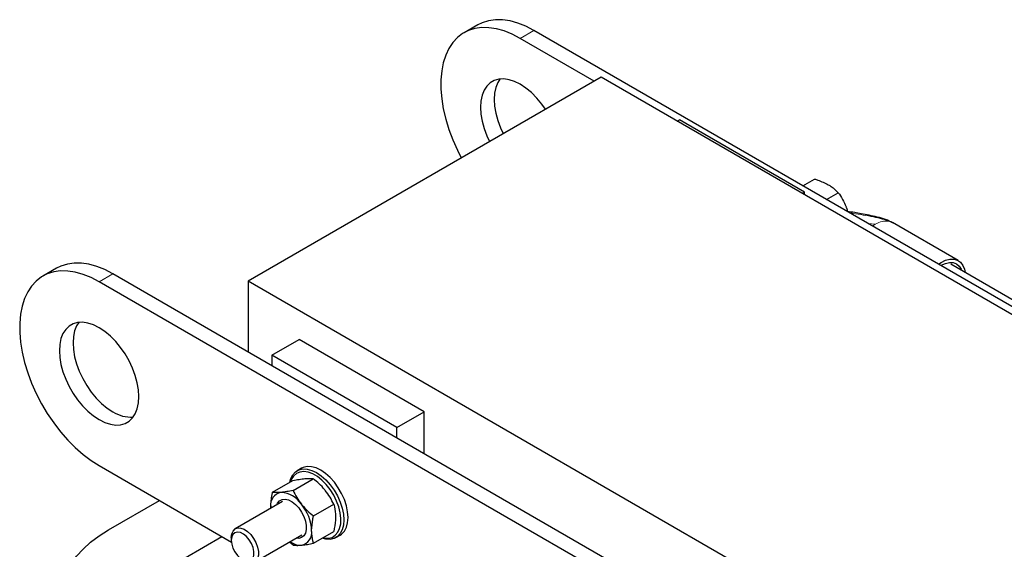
# Model space of a CAD drawing. Header units: millimetres. Extents: x 5 to 418, y 2 to 292.
# Tile 17 of 31: x 229 to 260, y 122 to 139. Entities that reach past the tile are written whole.
import ezdxf

# ---------------------------------------------------------------- set-up
doc = ezdxf.new("R2010")
doc.units = ezdxf.units.MM

msp = doc.modelspace()

# ---------------------------------------------------------------- linework, layer by layer
at = {"color": 7, "linetype": 'Continuous', "lineweight": 25}
for p, q in [((243.282, 138.6339), (242.8578, 138.3889)), ((287.1047, 114.1724), (245.0319, 138.4606)), ((246.9055, 136.8891), (244.6076, 138.2157)), ((247.1178, 137.0117), (236.1365, 130.6722)), ((282.4732, 116.6015), (247.1178, 137.0117)), ((249.4868, 135.6441), (249.5574, 135.6848)), ((253.4464, 133.4397), (249.5574, 135.6848)), ((253.3975, 133.6312), (253.7646, 133.8431)), ((253.3759, 133.399), (253.4464, 133.4397)), ((253.4464, 133.3582), (253.4464, 133.4397)), ((254.1324, 133.207), (254.4995, 133.4189)), ((258.2322, 131.3061), (256.1815, 132.4899)), ((260.6604, 129.6562), (257.9992, 131.1925)), ((230.1793, 131.0698), (229.7551, 130.8249)), ((274.002, 106.6084), (231.9292, 130.8966)), ((273.5778, 106.3635), (231.5049, 130.6516)), ((271.4918, 110.262), (236.1365, 130.6722)), ((236.1365, 130.6722), (236.1365, 128.4677)), ((236.8789, 128.3657), (237.7275, 128.8556)), ((241.6166, 126.6105), (237.7275, 128.8556)), ((240.768, 126.1206), (236.8789, 128.3657)), ((236.8789, 128.3657), (236.8789, 128.0391)), ((240.768, 126.1206), (241.6166, 126.6105)), ((241.6166, 125.3042), (241.6166, 126.6105)), ((240.768, 125.794), (240.768, 126.1206)), ((231.5049, 124.9359), (235.6198, 122.5604)), ((237.7993, 124.853), (237.6667, 124.7765)), ((236.9004, 124.1076), (237.5292, 124.4706)), ((237.5368, 124.1645), (238.1656, 124.5275)), ((231.7984, 122.9414), (233.3791, 123.8539)), ((237.2083, 123.8191), (235.741, 122.972)), ((236.8436, 123.6505), (236.8446, 123.6091)), ((236.845, 123.6096), (236.8436, 123.6505)), ((238.1732, 123.3728), (238.802, 123.7358)), ((238.1732, 122.5242), (238.802, 122.8872)), ((234.1778, 122.0699), (235.3236, 122.7314)), ((235.6168, 122.6973), (235.6168, 122.6157)), ((236.341, 121.9328), (237.8083, 122.7798)), ((237.5368, 122.4673), (237.4287, 122.5607)), ((238.8666, 122.698), (238.9992, 122.7745))]:
    msp.add_line(p, q, dxfattribs=at)
at = {"color": 7, "linetype": 'Continuous', "lineweight": 18}
for p, q in [((244.6076, 138.2157), (245.0319, 138.4606)), ((255.6491, 132.4372), (255.4278, 132.4591)), ((255.6491, 132.4372), (255.5654, 132.3797)), ((256.0917, 132.5267), (256.0544, 132.5345)), ((256.1883, 132.4809), (256.0917, 132.5267)), ((231.5049, 130.6516), (231.9292, 130.8966))]:
    msp.add_line(p, q, dxfattribs=at)
at = {"color": 7, "linetype": 'Continuous', "lineweight": 25, "flags": 128}
for points in [[(245.0319, 138.4606), (244.7815, 138.5905), (244.5337, 138.6897), (244.291, 138.7572), (244.0559, 138.7924), (243.8308, 138.7948), (243.6181, 138.7645), (243.4198, 138.7018), (243.282, 138.6339)], [(244.6076, 138.2157), (244.3572, 138.3455), (244.1094, 138.4448), (243.8667, 138.5123), (243.6316, 138.5475), (243.4066, 138.5499), (243.1938, 138.5196), (242.9955, 138.4568), (242.8138, 138.3623), (242.6505, 138.2369), (242.5073, 138.082), (242.3857, 137.8991), (242.2868, 137.6901), (242.2117, 137.4572), (242.1613, 137.2028), (242.1359, 136.9294), (242.1359, 136.6399), (242.1613, 136.3372), (242.2117, 136.0245), (242.2868, 135.705), (242.3857, 135.3819), (242.5073, 135.0585), (242.6505, 134.7382), (242.7711, 134.5023)], [(245.3895, 136.0139), (245.2766, 136.1737), (245.1217, 136.3608), (244.9562, 136.5276), (244.7837, 136.6705), (244.6076, 136.7867), (244.4315, 136.8738), (244.259, 136.9301), (244.0936, 136.9543), (243.9386, 136.9461), (243.7973, 136.9055), (243.6724, 136.8334), (243.5666, 136.7313), (243.482, 136.6012), (243.4203, 136.4458), (243.3828, 136.2682), (243.3702, 136.0721), (243.3828, 135.8615), (243.4203, 135.6406), (243.482, 135.414), (243.5666, 135.1862), (243.6484, 135.0088)], [(243.9709, 136.9506), (243.9063, 136.8461), (243.8446, 136.6907), (243.807, 136.5131), (243.7944, 136.317), (243.807, 136.1064), (243.8446, 135.8855), (243.9063, 135.6589), (243.9909, 135.4311), (244.0726, 135.2537)], [(231.9292, 130.8966), (231.6788, 131.0264), (231.431, 131.1257), (231.1883, 131.1932), (230.9532, 131.2284), (230.7281, 131.2308), (230.5154, 131.2005), (230.3171, 131.1377), (230.1793, 131.0698)], [(257.6131, 131.1976), (257.6997, 131.2534), (257.8381, 131.3185), (257.9717, 131.3517), (258.0961, 131.352), (258.207, 131.3193), (258.3007, 131.2548), (258.3738, 131.1606), (258.424, 131.0399), (258.4455, 130.9348)], [(257.6997, 131.1616), (257.8311, 131.2225), (257.9574, 131.2511), (258.0739, 131.2465), (258.1759, 131.2087), (258.2597, 131.1392), (258.3219, 131.0407), (258.3395, 130.996)], [(231.5049, 130.6516), (231.2545, 130.7815), (231.0067, 130.8807), (230.764, 130.9483), (230.5289, 130.9834), (230.3039, 130.9859), (230.0911, 130.9556), (229.8929, 130.8928), (229.7112, 130.7983), (229.5479, 130.6729), (229.4046, 130.5179), (229.283, 130.335), (229.1841, 130.1261), (229.1091, 129.8932), (229.0586, 129.6387), (229.0332, 129.3654), (229.0332, 129.0759), (229.0586, 128.7732), (229.1091, 128.4605), (229.1841, 128.141), (229.283, 127.8179), (229.4046, 127.4945), (229.5479, 127.1742), (229.7112, 126.8603), (229.8929, 126.5559), (230.0911, 126.2643), (230.3039, 125.9883), (230.5289, 125.7309), (230.764, 125.4946), (231.0067, 125.282), (231.2545, 125.0951), (231.5049, 124.9359)], [(231.5049, 126.3648), (231.681, 126.2777), (231.8536, 126.2214), (232.019, 126.1972), (232.1739, 126.2054), (232.3153, 126.246), (232.4401, 126.3181), (232.5459, 126.4202), (232.6305, 126.5503), (232.6922, 126.7057), (232.7298, 126.8833), (232.7424, 127.0794), (232.7298, 127.29), (232.6922, 127.5109), (232.6305, 127.7375), (232.5459, 127.9653), (232.4401, 128.1896), (232.3153, 128.4059), (232.1739, 128.6096), (232.019, 128.7968), (231.8536, 128.9636), (231.681, 129.1065), (231.5049, 129.2227), (231.3288, 129.3098), (231.1563, 129.3661), (230.9909, 129.3903), (230.8359, 129.3821), (230.6946, 129.3415), (230.5697, 129.2694), (230.4639, 129.1672), (230.3793, 129.0372), (230.3176, 128.8817), (230.2801, 128.7042), (230.2675, 128.5081), (230.2801, 128.2975), (230.3176, 128.0766), (230.3793, 127.8499), (230.4639, 127.6222), (230.5697, 127.3979), (230.6946, 127.1816), (230.8359, 126.9778), (230.9909, 126.7907), (231.1563, 126.6239), (231.3288, 126.481), (231.5049, 126.3648)], [(230.8682, 129.3866), (230.8036, 129.2821), (230.7419, 129.1267), (230.7043, 128.9491), (230.6918, 128.753), (230.7043, 128.5424), (230.7419, 128.3215), (230.8036, 128.0949), (230.8882, 127.8671), (230.994, 127.6428), (231.1188, 127.4265), (231.2602, 127.2228), (231.4151, 127.0356), (231.5806, 126.8689), (231.7531, 126.7259), (231.9292, 126.6097)], [(237.436, 124.4167), (237.4693, 124.5326), (237.5318, 124.6514), (237.6166, 124.7423), (237.7212, 124.8027), (237.8424, 124.8307), (237.9764, 124.8255), (238.1193, 124.7872), (238.2666, 124.7171), (238.414, 124.6171), (238.5568, 124.4904), (238.6909, 124.3409), (238.8121, 124.173), (238.9166, 123.9918), (239.0015, 123.8029), (239.064, 123.612), (239.1023, 123.425), (239.1152, 123.2474), (239.1023, 123.0847), (239.064, 122.9418), (239.0015, 122.8231), (238.9166, 122.7321), (238.8121, 122.6717), (238.6909, 122.6437), (238.5568, 122.6489), (238.4397, 122.6781)], [(238.4567, 122.6879), (238.5051, 122.679), (238.635, 122.6762), (238.7516, 122.7067), (238.8513, 122.7696), (238.9307, 122.8627), (238.9874, 122.9831), (239.0195, 123.1269), (239.026, 123.2895), (239.0066, 123.4657), (238.962, 123.6498), (238.8937, 123.8359), (238.8038, 124.018), (238.6952, 124.1902), (238.5714, 124.3471), (238.4364, 124.4835), (238.2945, 124.5952), (238.1503, 124.6784), (238.0085, 124.7306), (237.8735, 124.75), (237.7497, 124.7361), (237.6411, 124.6892), (237.5512, 124.6109), (237.4828, 124.5037), (237.453, 124.4266)], [(238.9992, 122.7745), (239.0492, 122.8087), (239.1341, 122.8996), (239.1966, 123.0183), (239.2349, 123.1612), (239.2477, 123.3239), (239.2349, 123.5015), (239.1966, 123.6886), (239.1341, 123.8795), (239.0492, 124.0683), (238.9446, 124.2495), (238.8235, 124.4174), (238.6894, 124.567), (238.5466, 124.6937), (238.3992, 124.7936), (238.2519, 124.8638), (238.109, 124.902), (237.975, 124.9073), (237.8538, 124.8792), (237.7993, 124.853)], [(237.0317, 123.7171), (237.057, 123.7725), (237.1174, 123.8437), (237.1974, 123.8846), (237.2925, 123.8931), (237.3978, 123.8688), (237.5075, 123.8128), (237.6157, 123.7283), (237.7166, 123.6198), (237.8048, 123.4931), (237.8754, 123.3551), (237.9247, 123.2133), (237.9501, 123.0752), (237.9501, 122.9483), (237.9247, 122.8394), (237.8754, 122.7545), (237.8048, 122.6981), (237.7166, 122.6732), (237.6316, 122.6778)], [(231.7984, 118.8594), (231.5037, 119.045), (231.2381, 119.2448), (231.0038, 119.4572), (230.8024, 119.6805), (230.6354, 119.9132), (230.5043, 120.1533), (230.4099, 120.3992), (230.3529, 120.6488), (230.3339, 120.9004), (230.3529, 121.152), (230.4099, 121.4016), (230.5043, 121.6474), (230.6354, 121.8876), (230.8024, 122.1202), (231.0038, 122.3436), (231.2381, 122.556), (231.5037, 122.7557), (231.7984, 122.9414)], [(235.6168, 122.6973), (235.6301, 122.8115), (235.6692, 122.903), (235.7317, 122.9663), (235.8137, 122.9973), (235.9099, 122.994), (236.0144, 122.9567), (236.1205, 122.8877), (236.2217, 122.7914), (236.3115, 122.6738), (236.3843, 122.5422), (236.4355, 122.405), (236.4619, 122.2708), (236.4619, 122.148), (236.4355, 122.0443), (236.3843, 121.9663), (236.3115, 121.9188), (236.2217, 121.9048), (236.1205, 121.9253), (236.0409, 121.9625)], [(235.6168, 122.6157), (235.6299, 122.498), (235.6682, 122.3738), (235.729, 122.2525), (235.8076, 122.143), (235.8984, 122.0534), (235.9944, 121.9903), (236.0887, 121.9585), (236.1742, 121.9603), (236.2446, 121.9956), (236.2946, 122.0617), (236.3206, 122.1538), (236.3206, 122.265), (236.2946, 122.387), (236.2446, 122.5109), (236.1742, 122.6274), (236.0887, 122.7279), (235.9944, 122.805), (235.8984, 122.8528), (235.8076, 122.868), (235.729, 122.8493), (235.6682, 122.7981), (235.6299, 122.7183), (235.6168, 122.6157)]]:
    msp.add_lwpolyline(points, dxfattribs=at)
at = {"color": 7, "linetype": 'Continuous', "lineweight": 25}
for centre, radius, start, end in [((232.4962, 127.4939), 1.0504, 237.32715, 273.80245), ((237.2342, 123.7141), 0.3958, 100.54678, 189.25188), ((237.1126, 123.2832), 0.8215, 33.43491, 86.57046), ((236.7364, 122.8521), 1.3814, 2.63929, 39.77207), ((237.7257, 122.8521), 0.3958, 280.54678, 9.25188), ((237.7817, 123.0472), 0.5845, 234.76577, 271.61257)]:
    msp.add_arc(centre, radius, start, end, dxfattribs=at)
for points, knots in [([(253.7646, 133.8431), (253.7982, 133.8322), (253.9513, 133.7825), (254.0847, 133.7159), (254.1889, 133.6638)], [0, 0, 0, 0, 0.2189524, 1, 1, 1, 1]), ([(254.1889, 133.6638), (254.2179, 133.6464), (254.3394, 133.573), (254.4303, 133.4855), (254.4995, 133.4189)], [0, 0, 0, 0, 0.2381018, 1, 1, 1, 1]), ([(254.4995, 133.4189), (254.5452, 133.3512), (254.6375, 133.2145), (254.7057, 133.0575), (254.74, 132.9782)], [0, 0, 0, 0, 0.495458, 1, 1, 1, 1]), ([(254.74, 132.9782), (254.7444, 132.967), (254.763, 132.9187), (254.7767, 132.8679), (254.7872, 132.8289)], [0, 0, 0, 0, 0.2326369, 1, 1, 1, 1]), ([(256.1906, 132.4846), (256.1175, 132.5195), (255.9621, 132.5937), (255.716, 132.6599), (255.4617, 132.7191), (255.2276, 132.7632), (254.9996, 132.802), (254.8565, 132.8226), (254.7788, 132.8338)], [0, 0, 0, 0, 0.1615028, 0.3435236, 0.5202195, 0.6999003, 0.8372461, 1, 1, 1, 1]), ([(237.5292, 124.4706), (237.5968, 124.4844), (237.7331, 124.5122), (237.8469, 124.5252), (237.9042, 124.5318)], [0, 0, 0, 0, 0.495458, 1, 1, 1, 1]), ([(237.9042, 124.5318), (237.9117, 124.5325), (237.9683, 124.5373), (238.0636, 124.5397), (238.1314, 124.5316), (238.1656, 124.5275)], [0, 0, 0, 0, 0.07009, 0.5307844, 1, 1, 1, 1]), ([(238.5406, 124.1644), (238.533, 124.1738), (238.4754, 124.2445), (238.3553, 124.3713), (238.2292, 124.4751), (238.1656, 124.5275)], [0, 0, 0, 0, 0.07009, 0.5307844, 1, 1, 1, 1]), ([(236.8436, 123.6505), (236.8506, 123.7667), (236.8596, 123.9156), (236.8931, 124.0731), (236.9004, 124.1076)], [0, 0, 0, 0, 0.7810476, 1, 1, 1, 1]), ([(237.1618, 124.1032), (237.1543, 124.1026), (237.0977, 124.0978), (237.0024, 124.0953), (236.9346, 124.1035), (236.9004, 124.1076)], [0, 0, 0, 0, 0.07009, 0.5307844, 1, 1, 1, 1]), ([(237.5368, 124.1645), (237.4693, 124.1507), (237.3329, 124.1228), (237.2192, 124.1098), (237.1618, 124.1032)], [0, 0, 0, 0, 0.495458, 1, 1, 1, 1]), ([(237.5368, 124.1645), (237.5726, 124.091), (237.6448, 123.9428), (237.7468, 123.8052), (237.7982, 123.7358)], [0, 0, 0, 0, 0.495458, 1, 1, 1, 1]), ([(238.802, 123.7358), (238.7662, 123.8093), (238.694, 123.9575), (238.5921, 124.095), (238.5406, 124.1644)], [0, 0, 0, 0, 0.495458, 1, 1, 1, 1]), ([(237.7982, 123.7358), (237.8058, 123.7265), (237.8634, 123.6557), (237.9835, 123.5289), (238.1096, 123.4252), (238.1732, 123.3728)], [0, 0, 0, 0, 0.07009003, 0.53078443, 1, 1, 1, 1]), ([(238.802, 123.7358), (238.8093, 123.7098), (238.8428, 123.5909), (238.8518, 123.4525), (238.8588, 123.3443)], [0, 0, 0, 0, 0.2189524, 1, 1, 1, 1]), ([(238.1164, 122.9157), (238.1234, 123.032), (238.1324, 123.1808), (238.1659, 123.3383), (238.1732, 123.3728)], [0, 0, 0, 0, 0.7810476, 1, 1, 1, 1]), ([(238.8588, 123.3443), (238.8582, 123.3098), (238.8554, 123.1646), (238.8251, 123.0072), (238.802, 122.8872)], [0, 0, 0, 0, 0.2381018, 1, 1, 1, 1]), ([(238.1732, 122.5242), (238.1501, 122.6175), (238.1198, 122.7399), (238.117, 122.8819), (238.1164, 122.9157)], [0, 0, 0, 0, 0.7618982, 1, 1, 1, 1]), ([(237.5368, 122.4673), (237.5726, 122.4628), (237.6448, 122.4536), (237.7468, 122.4598), (237.7982, 122.463)], [0, 0, 0, 0, 0.495458, 1, 1, 1, 1]), ([(237.7982, 122.463), (237.8058, 122.4637), (237.8634, 122.4691), (237.9835, 122.4859), (238.1096, 122.5114), (238.1732, 122.5242)], [0, 0, 0, 0, 0.07009, 0.5307844, 1, 1, 1, 1])]:
    msp.add_open_spline(points, degree=3, knots=knots, dxfattribs=at)
at = {"color": 7, "linetype": 'Continuous', "lineweight": 18}
msp.add_open_spline([(254.8515, 132.7918), (254.8874, 132.7864), (255.0306, 132.7646), (255.2769, 132.7247), (255.5804, 132.6676), (255.8533, 132.6089), (256.018, 132.5521), (256.0917, 132.5267)], degree=3, knots=[0, 0, 0, 0, 0.08498639, 0.33911007, 0.58936771, 0.81601702, 1, 1, 1, 1], dxfattribs=at)
msp.add_open_spline([(256.0544, 132.5345), (255.9911, 132.5375), (255.8645, 132.5434), (255.7209, 132.4726), (255.6491, 132.4372)], degree=3, dxfattribs=at)

doc.saveas('drawing.dxf')
